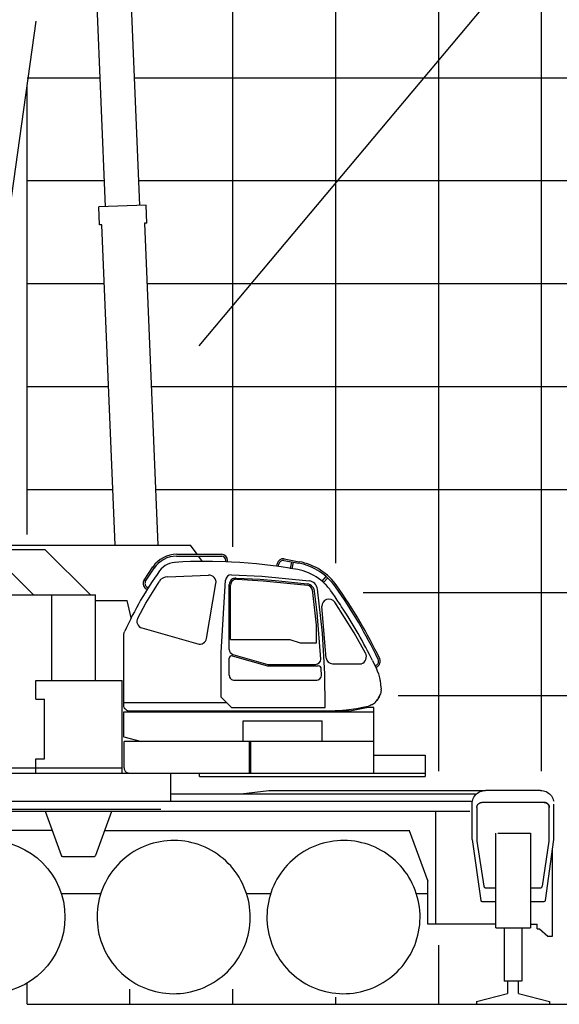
# Model space of a CAD drawing. Extents: x -435160 to 60202, y -141577 to 51651.
# Tile 4 of 41: x -419440 to -414197, y -118169 to -108606. Entities that reach past the tile are written whole.
import ezdxf

# ---------------------------------------------------------------- set-up
doc = ezdxf.new("R2010")
doc.units = 0
doc.layers.get('0').update_dxf_attribs({"linetype": 'CONTINUOUS'})

msp = doc.modelspace()

# ---------------------------------------------------------------- linework, layer by layer
at = {"color": 252, "linetype": 'Continuous'}
for p, q in [((-414368.990815, -115905.291025), (-414368.990815, -74003.836891)), ((-415368.990815, -115905.291025), (-415368.990815, -81119.180652)), ((-416368.990815, -113883.734566), (-416368.990815, -88234.550789)), ((-417368.990815, -113724.11729), (-417368.990815, -94696.186671)), ((-419368.990815, -109168.790641), (-418659.376809, -109168.790641)), ((-418329.094957, -109168.790641), (-309368.990815, -109168.790641)), ((-419368.990815, -110168.790641), (-418617.467534, -110168.790641)), ((-418287.185681, -110168.790641), (-309368.990815, -110168.790641)), ((-419368.990815, -111168.790641), (-418617.587306, -111168.790641)), ((-418203.231719, -111168.790641), (-309368.990815, -111168.790641)), ((-419368.990815, -112168.790641), (-418575.678031, -112168.790641)), ((-418161.322444, -112168.790641), (-309368.990815, -112168.790641)), ((-419368.990815, -113168.790641), (-418533.768755, -113168.790641)), ((-418119.413168, -113168.790641), (-309368.990815, -113168.790641)), ((-416101.545603, -114168.790641), (-309368.990815, -114168.790641)), ((-415764.198702, -115168.790641), (-309368.990815, -115168.790641)), ((-415368.990815, -118168.790641), (-415368.990815, -117594.842092)), ((-418368.990815, -118168.790641), (-418368.990815, -118021.266571)), ((-417368.990815, -118168.790641), (-417368.990815, -118021.266571)), ((-416368.990815, -118168.790641), (-416368.990815, -118098.962408))]:
    msp.add_line(p, q, dxfattribs=at)
at = {"color": 151, "linetype": 'Continuous'}
for p, q in [((-387090.533273, -75295.917899), (-417698.825284, -111773.46001)), ((-420760.136015, -113710.062153), (-417780.99084, -113710.062153)), ((-420550.013956, -113750.66225), (-419195.693897, -113750.66225)), ((-418753.694376, -114192.66225), (-419195.693584, -113750.66225)), ((-417914.204744, -113798.250385), (-417479.115803, -113798.250385)), ((-417714.849579, -113798.250385), (-417780.99084, -113710.062153)), ((-417915.040742, -113816.250385), (-417476.014412, -113816.250385)), ((-417663.003485, -113867.37842), (-417701.349561, -113816.250385)), ((-417567.59665, -113867.502094), (-417629.043793, -113867.125141)), ((-417438.064283, -113870.805733), (-417567.59665, -113867.502094)), ((-417382.332734, -113873.213276), (-417438.064283, -113870.805733)), ((-417438.042084, -113870.806692), (-417438.042084, -113857.250802)), ((-417420.045502, -113871.584125), (-417420.045502, -113857.320686)), ((-416941.712137, -113914.142812), (-416935.794344, -113882.837811)), ((-416925.812477, -113916.098564), (-416921.218034, -113891.794241)), ((-416872.160749, -113858.25029), (-416727.061849, -113885.323179)), ((-416869.195436, -113842.55436), (-416724.223435, -113869.603434)), ((-416808.380697, -113934.995371), (-416796.540264, -113872.359735)), ((-416792.625666, -113937.716966), (-416780.825041, -113875.291918)), ((-419305.392794, -114192.66225), (-419555.166938, -113942.888072)), ((-418231.038738, -114048.475013), (-418145.321571, -113920.406992)), ((-418216.154691, -114058.714708), (-418126.27758, -113923.556193)), ((-416737.988862, -113947.15517), (-416809.309346, -113934.834952)), ((-418215.030521, -114271.242336), (-418086.442457, -114064.156063)), ((-418002.537121, -114015.360335), (-417604.949949, -114000.095904)), ((-417625.697016, -114615.80349), (-417533.615567, -114081.552603)), ((-417484.043793, -114751.723388), (-417439.05201, -114049.239894)), ((-417382.199609, -113997.618502), (-417087.39678, -114009.408444)), ((-417336.134609, -114028.382), (-417102.92514, -114041.020762)), ((-417331.671597, -114040.80898), (-417073.358797, -114056.652678)), ((-417102.92514, -114041.020762), (-416922.455114, -114055.825671)), ((-417087.39678, -114009.408444), (-416627.00443, -114057.133282)), ((-417073.358797, -114056.652678), (-416639.299033, -114099.070259)), ((-416922.455114, -114055.825671), (-416647.059375, -114086.102468)), ((-416502.076714, -114058.499939), (-416461.024435, -114014.027548)), ((-416489.033121, -114070.907056), (-416447.648178, -114026.074512)), ((-418214.649029, -114130.565756), (-418201.802686, -114139.108453)), ((-418204.717246, -114115.555081), (-418192.20794, -114123.873408)), ((-417404.043793, -114722.098968), (-417404.043793, -114092.710507)), ((-417391.043793, -114627.125141), (-417391.043793, -114096.651139)), ((-416557.043793, -114487.614444), (-416596.40698, -114141.291559)), ((-416549.619895, -114363.869403), (-416575.053492, -114157.182656)), ((-416499.220921, -114563.228716), (-416546.754391, -114137.766984)), ((-421717.990815, -114192.66225), (-418704.290803, -114192.66225)), ((-419127.290803, -115024.16225), (-419127.290803, -114192.66225)), ((-418704.290803, -115024.16225), (-418704.290803, -114192.66225)), ((-418704.290803, -114247.062275), (-418395.120875, -114247.062275)), ((-418356.219572, -114413.915027), (-418395.120875, -114247.062275)), ((-418293.438684, -114416.939413), (-418215.030521, -114271.242335)), ((-416189.708127, -114559.415826), (-416379.131027, -114264.276275)), ((-416514.403103, -114815.385041), (-416549.619895, -114363.869404)), ((-416460.824087, -114806.085431), (-416503.332811, -114306.505026)), ((-418252.896898, -114513.11775), (-417710.154511, -114668.738422)), ((-416557.043793, -114657.125141), (-416557.043793, -114487.614444)), ((-416476.5259, -114959.814361), (-416499.220921, -114563.228716)), ((-416080.287085, -114757.824702), (-416189.708127, -114559.415827)), ((-418429.043793, -115267.125202), (-418429.043793, -114590.067646)), ((-417391.043793, -114627.125141), (-416816.043714, -114627.125141)), ((-416816.043714, -114627.125141), (-416716.044279, -114657.125141)), ((-416716.044279, -114657.125141), (-416557.043793, -114657.125141)), ((-417484.043793, -115184.225264), (-417484.043793, -114751.723388)), ((-417404.043793, -114972.324144), (-417404.043793, -114808.352215)), ((-417375.75487, -114783.44389), (-417031.007174, -114882.164692)), ((-417368.077474, -114769.882283), (-417028.999069, -114867.513319)), ((-416012.342374, -114829.541556), (-416041.854806, -114771.323313)), ((-417031.007174, -114882.164692), (-416540.019443, -114882.164692)), ((-417028.999069, -114867.513319), (-416564.889527, -114867.370376)), ((-416508.009614, -114970.651508), (-416510.114024, -114911.033135)), ((-416400.94927, -114861.081928), (-416119.920603, -114861.081928)), ((-415988.488814, -114880.898833), (-415976.659272, -114875.342792)), ((-415981.736796, -114895.436088), (-415969.917047, -114889.69795)), ((-419283.989655, -115024.16225), (-418443.989655, -115024.16225)), ((-419283.989655, -115204.16225), (-419283.989655, -115024.16225)), ((-418443.989655, -115922.309315), (-418443.989655, -115024.16225)), ((-417361.309548, -115022.105732), (-416554.158666, -115022.105732)), ((-416472.901299, -115287.120991), (-416476.5259, -114959.814361)), ((-415955.413221, -114957.813783), (-415944.201436, -114998.932236)), ((-415944.201436, -114998.932236), (-415940.263032, -115016.953022)), ((-415929.166108, -115117.353412), (-415929.082714, -115107.262725)), ((-419283.989655, -115204.16225), (-419198.989655, -115204.16225)), ((-419198.989655, -115784.16225), (-419198.989655, -115204.16225)), ((-417381.148041, -115287.120991), (-417484.043793, -115184.225238)), ((-415998.890717, -115330.325214), (-418430.233002, -115330.325214)), ((-418430.233002, -115330.325214), (-418430.233002, -115566.02309)), ((-418429.043793, -115237.125202), (-417431.143891, -115237.125202)), ((-418368.836398, -115319.413959), (-416215.697695, -115319.413959)), ((-417381.148012, -115287.120991), (-416472.901299, -115287.120991)), ((-416052.833155, -115285.362202), (-416215.697695, -115319.413959)), ((-416000.233002, -115285.362202), (-416052.833155, -115285.362202)), ((-416006.261567, -115253.157368), (-416015.646332, -115258.596821)), ((-416000.233002, -115330.325214), (-416000.233002, -115285.362202)), ((-415998.890717, -115922.309315), (-415998.890717, -115330.325214)), ((-417268.390717, -115616.062275), (-417268.390717, -115416.325214)), ((-417268.390717, -115416.325214), (-416500.233002, -115416.325214)), ((-416500.233002, -115616.062275), (-416500.233002, -115416.325214)), ((-418428.913969, -115569.677558), (-418255.268976, -115616.062275)), ((-415998.890717, -115616.062275), (-418425.690766, -115616.062275)), ((-418425.690766, -115871.462269), (-418425.690766, -115616.062275)), ((-417207.990815, -115922.309315), (-417207.990815, -115616.062275)), ((-417194.790619, -115922.309315), (-417194.790619, -115616.062275)), ((-419283.989655, -115922.362202), (-419283.989655, -115784.16225)), ((-419283.989655, -115784.16225), (-419198.989655, -115784.16225)), ((-415998.890717, -115748.16225), (-415498.990815, -115748.16225)), ((-415498.990815, -115748.16225), (-415498.990815, -115956.66225)), ((-423687.405537, -115872.362202), (-418443.989655, -115872.362202)), ((-425685.990815, -115922.309315), (-415498.990815, -115922.309315)), ((-417970.380341, -116194.66225), (-417970.380341, -115923.062275)), ((-417692.188507, -115956.66225), (-417692.188507, -115922.309315)), ((-417692.188507, -115956.66225), (-415498.990815, -115956.66225)), ((-417290.60016, -116126.062252), (-417018.296102, -116091.66225)), ((-417018.296102, -116091.66225), (-414930.417182, -116091.66225)), ((-414378.990815, -116091.66225), (-414913.990815, -116091.66225)), ((-417970.380341, -116126.062252), (-415010.982065, -116126.062252)), ((-423900.296209, -116194.66225), (-415041.149994, -116194.66225)), ((-421067.990815, -116275.076465), (-418067.990815, -116275.076465)), ((-415043.990815, -116567.962238), (-415043.990815, -116221.66225)), ((-414998.490815, -116257.66225), (-414998.490815, -116582.66225)), ((-414344.490815, -116207.66225), (-414948.490815, -116207.66225)), ((-414294.490815, -116582.66225), (-414294.490815, -116257.66225)), ((-414248.990815, -116567.962238), (-414248.990815, -116223.571277)), ((-423898.990815, -116291.66225), (-415066.990815, -116291.66225)), ((-419193.86159, -116291.66225), (-419037.781556, -116720.488483)), ((-418700.200043, -116720.488483), (-418544.120083, -116291.66225)), ((-415397.990815, -117391.66225), (-415397.990815, -116291.66225)), ((-419125.435164, -116479.66225), (-423675.539635, -116479.66225)), ((-418612.546476, -116479.66225), (-415648.554047, -116479.66225)), ((-415654.966407, -116479.66225), (-415475.778168, -116971.977489)), ((-415043.990815, -116567.962238), (-414960.207612, -117160.063312)), ((-414815.478608, -117424.66225), (-414815.478608, -116506.66225)), ((-414794.802338, -116506.66225), (-414477.503022, -116506.66225)), ((-414477.503022, -116506.66225), (-414477.503022, -117424.66225)), ((-414332.774018, -117160.063312), (-414248.990815, -116567.962238)), ((-414998.490815, -116582.66225), (-414931.099701, -117020.703388)), ((-414361.881928, -117020.703388), (-414294.490815, -116582.66225)), ((-414263.490815, -117505.66225), (-414263.490815, -116670.434634)), ((-419018.987702, -116733.64809), (-418718.993928, -116733.64809)), ((-415475.778168, -117391.66225), (-415475.778168, -116971.977489)), ((-414911.332612, -117037.66225), (-414815.478608, -117037.66225)), ((-414477.503022, -117037.66225), (-414381.649018, -117037.66225)), ((-419036.63304, -117091.66225), (-418647.460175, -117091.66225)), ((-417234.845761, -117091.66225), (-417001.351825, -117091.66225)), ((-415584.845761, -117091.66225), (-415475.778168, -117091.66225)), ((-414950.306244, -117168.66225), (-414815.478608, -117168.66225)), ((-414477.503022, -117168.66225), (-414342.675385, -117168.66225)), ((-414815.478608, -117391.66225), (-415475.778168, -117391.66225)), ((-414815.478608, -117424.66225), (-414477.503022, -117424.66225)), ((-414731.480073, -117424.662006), (-414731.480073, -117943.594474)), ((-414561.501557, -117424.662128), (-414561.501557, -117943.594474)), ((-414477.503022, -117391.66225), (-414413.490815, -117391.66225)), ((-414413.490815, -117435.66225), (-414413.490815, -117391.66225)), ((-414413.490815, -117435.66225), (-414388.824101, -117435.66225)), ((-414388.824101, -117435.66225), (-414307.157485, -117505.66225)), ((-414307.157485, -117505.66225), (-414263.490815, -117505.66225)), ((-414564.929291, -117943.594474), (-414731.480073, -117943.594474)), ((-414701.480561, -117943.594474), (-414701.480561, -118063.819791)), ((-414593.715424, -118063.273611), (-414593.715424, -117943.594474)), ((-419368.990815, -118168.790641), (-419368.990815, -118013.827543)), ((-415000.490815, -118142.760564), (-414701.480561, -118063.819791)), ((-414593.715424, -118063.273611), (-414292.490815, -118142.908234)), ((-415000.490815, -118142.760564), (-415000.490815, -118168.790641)), ((-415000.490815, -118168.790641), (-414292.490815, -118168.790641)), ((-414292.490815, -118142.908234), (-414292.490815, -118168.790641))]:
    msp.add_line(p, q, dxfattribs=at)
at = {"color": 161, "linetype": 'Continuous'}
for p, q in [((-418606.854594, -110422.0267), (-418792.845451, -105984.086533)), ((-418463.125743, -105970.673173), (-418277.151827, -110408.209096)), ((-418212.212738, -110405.487545), (-418671.805391, -110424.748741)), ((-418664.4777, -110599.595256), (-418671.805391, -110424.748741)), ((-418204.885048, -110580.334061), (-418212.212738, -110405.487545)), ((-418641.482261, -110598.631534), (-418664.4777, -110599.595256)), ((-418511.084458, -113710.062153), (-418641.482261, -110598.631534)), ((-418204.885048, -110580.334061), (-418227.853167, -110581.296638)), ((-418227.853167, -110581.296638), (-418096.728871, -113710.062153))]:
    msp.add_line(p, q, dxfattribs=at)
at = {"color": 10, "linetype": 'Continuous'}
msp.add_line((-419940.816217, -113326.197185), (-419279.604891, -108621.434135), dxfattribs=at)
at = {"color": 14, "linetype": 'Continuous'}
for p, q in [((-419368.990815, -113606.107209), (-419368.990815, -109257.448032)), ((-419368.990815, -118168.790641), (-419368.990815, -117964.751843)), ((-419368.990815, -118168.790641), (-309368.990815, -118168.790641))]:
    msp.add_line(p, q, dxfattribs=at)
at = {"color": 255, "linetype": 'Continuous'}
msp.add_line((-419368.990815, -118168.790641), (-309368.990815, -118168.790641), dxfattribs=at)
at = {"color": 151, "linetype": 'Continuous'}
for points in [[(-417629.047756, -113867.125117), (-417704.258637, -113867.686176), (-417779.566132, -113869.381733), (-417854.939301, -113872.216205), (-417892.641938, -113874.061664), (-417930.431977, -113876.197651)], [(-416943.961256, -113914.434655), (-416978.387787, -113909.631489), (-417058.918549, -113899.725727), (-417139.605073, -113891.128071), (-417220.420502, -113883.841938), (-417301.338959, -113877.869037), (-417382.332612, -113873.210834)], [(-416809.309326, -113934.834838), (-416817.897553, -113933.351215), (-416898.038666, -113920.84145), (-416943.961237, -113914.434524)], [(-416492.641327, -114067.474916), (-416513.833832, -114049.44643), (-416536.058686, -114032.58144), (-416559.219819, -114016.961811), (-416583.213227, -114002.66225), (-416607.928803, -113989.745258), (-416633.242524, -113978.260395), (-416659.030366, -113968.244037), (-416685.167817, -113959.71767), (-416711.529145, -113952.689838), (-416737.988862, -113947.15517)], [(-416453.192475, -114107.212665), (-416453.700287, -114106.610248), (-416472.577241, -114086.559955), (-416492.641327, -114067.474916)], [(-416419.780854, -114149.152973), (-416427.917084, -114138.051899), (-416436.356782, -114127.178119), (-416445.093354, -114116.539448), (-416454.120698, -114106.144184), (-416463.432221, -114096.000141), (-416473.020844, -114086.114887), (-416472.729096, -114086.415668)], [(-416326.849213, -114284.370258), (-416332.99936, -114275.070942), (-416354.348969, -114243.319965), (-416375.930268, -114211.748676), (-416397.741547, -114180.359028), (-416419.780854, -114149.152973)], [(-416041.854806, -114771.323313), (-416059.51352, -114737.14101), (-416077.418549, -114703.127338), (-416095.581391, -114669.257465), (-416114.00058, -114635.534687), (-416132.674409, -114601.961811), (-416151.600678, -114568.541767), (-416170.777924, -114535.277241), (-416190.204194, -114502.170795), (-416209.877289, -114469.225483), (-416229.795746, -114436.4435), (-416249.957612, -114403.827534), (-416270.360688, -114371.380024), (-416291.003266, -114339.103168), (-416311.883393, -114306.999286), (-416327.732026, -114283.035541)], [(-418429.043793, -114590.067646), (-418428.903718, -114584.773334), (-418428.482575, -114579.482929), (-418427.780976, -114574.219379), (-418426.800507, -114568.997822), (-418425.543183, -114563.832172), (-418424.013032, -114558.740375), (-418421.661164, -114552.348408), (-418418.885651, -114546.142963)], [(-416012.342374, -114829.541556), (-415974.549653, -114910.910175), (-415970.658784, -114919.740864), (-415966.941987, -114928.639667), (-415955.413221, -114957.813783)], [(-415942.481293, -115006.614765), (-415940.263032, -115016.953022), (-415938.461762, -115026.254536), (-415936.888276, -115035.281635), (-415936.849213, -115035.54433)], [(-415936.848953, -115035.544291), (-415934.622407, -115050.478901), (-415932.978852, -115064.262592), (-415929.082714, -115107.262725)], [(-415929.166108, -115117.353412), (-415930.187104, -115129.596454), (-415932.265229, -115141.089741)], [(-416006.261567, -115253.157368), (-415998.119721, -115247.409809), (-415990.821381, -115241.356098), (-415982.325776, -115233.106281), (-415975.101166, -115224.948139), (-415968.972016, -115217.113727)], [(-415932.265229, -115141.089741), (-415935.622895, -115153.388447), (-415939.39853, -115163.987812), (-415943.649018, -115173.987995), (-415948.076508, -115183.136738), (-415952.727387, -115191.822773), (-415957.733246, -115200.374225), (-415962.954682, -115208.551349), (-415968.972016, -115217.113727)], [(-415968.972016, -115217.113727), (-415962.954682, -115208.551349), (-415957.733246, -115200.374225), (-415952.727387, -115191.822773), (-415948.076508, -115183.136738), (-415943.649018, -115173.987995), (-415941.449067, -115168.81197)], [(-418403.737931, -115311.090588), (-418411.984589, -115304.740436), (-418416.414155, -115300.343525), (-418420.228608, -115295.476765), (-418422.656037, -115291.578693), (-418424.686249, -115287.540058), (-418427.161774, -115280.714252), (-418428.590302, -115273.844013), (-418429.043793, -115267.125202)], [(-418403.737931, -115311.090588), (-418395.538666, -115314.326069), (-418389.958588, -115315.91933), (-418368.836398, -115319.413959)], [(-416500.716125, -115319.413959), (-416374.712494, -115316.095661), (-416338.660737, -115314.248859), (-416302.540375, -115311.577534), (-416266.54477, -115308.131306), (-416166.657897, -115296.376534)], [(-416166.657897, -115296.376534), (-416104.681244, -115283.918354), (-416086.801606, -115280.111103), (-416068.997407, -115276.106952), (-416051.27353, -115271.908161)], [(-416015.646332, -115258.596821), (-416021.442475, -115261.442524), (-416027.307953, -115264.035053), (-416039.206879, -115268.465717), (-416051.27475, -115271.903522)], [(-418430.233002, -115566.02309), (-418430.196137, -115566.585468), (-418428.913969, -115569.677558)], [(-418425.690766, -115871.462269), (-418425.615204, -115874.342579), (-418424.99289, -115880.193104), (-418423.774018, -115885.839588), (-418422.018769, -115891.177173), (-418419.083222, -115897.488209), (-418415.534394, -115903.088032), (-418410.818574, -115908.67638), (-418405.630463, -115913.291828), (-418400.10373, -115916.970844), (-418393.292451, -115920.160572), (-418386.272187, -115922.166035), (-418379.143281, -115923.024463), (-418377.290742, -115923.062275)], [(-415043.990815, -116221.66225), (-415043.278901, -116208.073505), (-415041.149994, -116194.633686), (-415037.62851, -116181.490009), (-415032.751557, -116168.786518), (-415026.573823, -116156.66225), (-415019.16269, -116145.250141), (-415010.599213, -116134.675312), (-415000.978119, -116125.053364), (-414990.402924, -116116.490009), (-414978.990815, -116109.078998), (-414966.866791, -116102.901386), (-414954.16269, -116098.024921), (-414941.019135, -116094.503071), (-414927.579682, -116092.374409), (-414913.990815, -116091.66225)], [(-414378.990815, -116091.66225), (-414365.401948, -116092.374409), (-414351.962494, -116094.503071), (-414338.81894, -116098.024921), (-414326.114838, -116102.901386), (-414313.990815, -116109.078998), (-414302.578705, -116116.490009), (-414292.00351, -116125.053364), (-414282.382416, -116134.675312), (-414273.81894, -116145.250141), (-414266.407807, -116156.66225), (-414260.230073, -116168.786518), (-414255.353119, -116181.490009), (-414251.831635, -116194.633686), (-414251.467377, -116196.933922)], [(-414998.490815, -116257.66225), (-414998.412201, -116254.858723), (-414998.176362, -116252.064014), (-414997.784272, -116249.286945), (-414997.237397, -116246.536213), (-414996.536713, -116243.820484), (-414995.685151, -116241.148304), (-414994.684662, -116238.528065), (-414993.539155, -116235.968067), (-414992.252045, -116233.476307), (-414990.827241, -116231.060657), (-414989.268647, -116228.728687), (-414987.582612, -116226.487751), (-414985.773041, -116224.344929), (-414983.846284, -116222.306904), (-414981.808198, -116220.380146), (-414979.665131, -116218.570667), (-414977.424409, -116216.884205), (-414975.092377, -116215.326038), (-414972.67685, -116213.901081), (-414970.185151, -116212.613819), (-414967.625092, -116211.468281), (-414965.004975, -116210.468098), (-414962.332612, -116209.616382), (-414959.616791, -116208.915851), (-414956.866303, -116208.368702), (-414954.088959, -116207.976642), (-414951.294526, -116207.740925), (-414948.490815, -116207.66225)], [(-414344.490815, -116207.66225), (-414341.687104, -116207.740925), (-414338.89267, -116207.976642), (-414336.115326, -116208.368702), (-414333.364838, -116208.915851), (-414330.649018, -116209.616382), (-414327.976655, -116210.468098), (-414325.356537, -116211.468281), (-414322.796479, -116212.613819), (-414320.30478, -116213.901081), (-414317.889252, -116215.326038), (-414315.557221, -116216.884205), (-414313.316498, -116218.570667), (-414311.173432, -116220.380146), (-414309.135346, -116222.306904), (-414307.208588, -116224.344929), (-414305.399018, -116226.487751), (-414303.712983, -116228.728687), (-414302.154389, -116231.060657), (-414300.729584, -116233.476307), (-414299.442475, -116235.968067), (-414298.296967, -116238.528065), (-414297.296479, -116241.148304), (-414296.444916, -116243.820484), (-414295.744233, -116246.536213), (-414295.197358, -116249.286945), (-414294.805268, -116252.064014), (-414294.569428, -116254.858723), (-414294.490815, -116257.66225)], [(-414294.490815, -116257.66225), (-414294.569428, -116254.858723), (-414294.805268, -116252.064014), (-414295.197358, -116249.286945), (-414295.744233, -116246.536213), (-414296.444916, -116243.820484), (-414297.296479, -116241.148304), (-414298.296967, -116238.528065), (-414299.442475, -116235.968067), (-414300.729584, -116233.476307), (-414302.154389, -116231.060657), (-414303.712983, -116228.728687), (-414305.399018, -116226.487751), (-414307.208588, -116224.344929), (-414309.135346, -116222.306904), (-414311.173432, -116220.380146), (-414313.316498, -116218.570667), (-414315.557221, -116216.884205), (-414317.889252, -116215.326038), (-414320.30478, -116213.901081), (-414322.796479, -116212.613819), (-414325.356537, -116211.468281), (-414327.976655, -116210.468098), (-414330.649018, -116209.616382), (-414333.364838, -116208.915851), (-414336.115326, -116208.368702), (-414338.89267, -116207.976642), (-414341.687104, -116207.740925), (-414344.490815, -116207.66225)], [(-417291.069428, -116964.969623), (-417308.23935, -116935.196064), (-417326.766083, -116906.247211), (-417346.609955, -116878.184955), (-417367.72873, -116851.068989), (-417390.077241, -116824.957416), (-417413.607758, -116799.90572), (-417438.270234, -116775.967548), (-417464.011933, -116753.193867), (-417490.777924, -116731.633381), (-417518.511078, -116711.331989), (-417547.152192, -116692.333088), (-417576.640229, -116674.677265), (-417606.912201, -116658.402057), (-417637.903657, -116643.542316), (-417669.548066, -116630.129719), (-417701.77829, -116618.19289), (-417734.525361, -116607.757343), (-417767.719575, -116598.845234), (-417801.289765, -116591.475666), (-417835.164643, -116585.664387), (-417869.271576, -116581.423725), (-417903.538178, -116578.762836), (-417937.890961, -116577.687275), (-417972.256806, -116578.19936), (-418006.562348, -116580.298115), (-418040.734345, -116583.978901), (-418074.699921, -116589.234028), (-418108.386445, -116596.052143), (-418141.72226, -116604.41872), (-418174.636078, -116614.315937), (-418207.057709, -116625.722736), (-418238.917817, -116638.614643), (-418270.148652, -116652.964191), (-418300.683442, -116668.740803), (-418330.457001, -116685.910786), (-418359.405854, -116704.437519), (-418387.46811, -116724.281391), (-418414.584076, -116745.400165), (-418440.695649, -116767.748676), (-418465.747346, -116791.279255), (-418489.685517, -116815.941669), (-418512.459199, -116841.683369), (-418534.019684, -116868.44936), (-418554.321076, -116896.182514), (-418573.319977, -116924.823688), (-418590.9758, -116954.311725), (-418607.251008, -116984.583698), (-418622.110749, -117015.575031), (-418635.523346, -117047.219501), (-418647.460175, -117079.449726), (-418657.895722, -117112.196857), (-418666.807831, -117145.390949), (-418674.177399, -117178.961201), (-418679.988679, -117212.836078), (-418684.22934, -117246.943012), (-418686.890229, -117281.209614), (-418687.96579, -117315.562397), (-418687.453705, -117349.928242), (-418685.354951, -117384.233784), (-418681.674164, -117418.405781), (-418676.419037, -117452.371357), (-418669.600922, -117486.05788), (-418661.234345, -117519.393696), (-418651.337128, -117552.307514), (-418639.930329, -117584.729145), (-418627.038422, -117616.589252), (-418612.688874, -117647.820087), (-418596.912263, -117678.354877)], [(-415641.069428, -116964.969623), (-415658.23935, -116935.196064), (-415676.766205, -116906.247211), (-415696.609955, -116878.184955), (-415717.728608, -116851.068989), (-415740.077241, -116824.957416), (-415763.607758, -116799.90572), (-415788.270356, -116775.967548), (-415814.011811, -116753.193867), (-415840.777924, -116731.633381), (-415868.511078, -116711.331989), (-415897.152192, -116692.333088), (-415926.640229, -116674.677265), (-415956.912201, -116658.402057), (-415987.903657, -116643.542316), (-416019.548188, -116630.129719), (-416051.778412, -116618.19289), (-416084.525483, -116607.757343), (-416117.719575, -116598.845234), (-416151.289887, -116591.475666), (-416185.164643, -116585.664387), (-416219.271576, -116581.423725), (-416253.538178, -116578.762836), (-416287.890961, -116577.687275), (-416322.256928, -116578.19936), (-416356.562348, -116580.298115), (-416390.734223, -116583.978901), (-416424.699799, -116589.234028), (-416458.386567, -116596.052143), (-416491.72226, -116604.41872), (-416524.636078, -116614.315937), (-416557.057709, -116625.722736), (-416588.917817, -116638.614643), (-416620.14853, -116652.964191), (-416650.683442, -116668.740803), (-416680.456879, -116685.910786), (-416709.405854, -116704.437519), (-416737.46811, -116724.281391), (-416764.584076, -116745.400165), (-416790.695649, -116767.748676), (-416815.747407, -116791.279255), (-416839.685639, -116815.941669), (-416862.459076, -116841.683369), (-416884.019623, -116868.44936), (-416904.321137, -116896.182514), (-416923.319916, -116924.823688), (-416940.975678, -116954.311725), (-416957.251069, -116984.583698), (-416972.110688, -117015.575031), (-416985.523285, -117047.219501), (-416997.460053, -117079.449726), (-417007.8956, -117112.196857), (-417016.807709, -117145.390949), (-417024.177338, -117178.961201), (-417029.988617, -117212.836078), (-417034.22934, -117246.943012), (-417036.890229, -117281.209614), (-417037.965912, -117315.562397), (-417037.453705, -117349.928242), (-417035.355073, -117384.233784), (-417031.674164, -117418.405781), (-417026.419037, -117452.371357), (-417019.600922, -117486.05788), (-417011.234467, -117519.393696), (-417001.337006, -117552.307514), (-416989.930268, -117584.729145), (-416977.038422, -117616.589252), (-416962.688813, -117647.820087), (-416946.912201, -117678.354877)], [(-419037.781556, -116720.488483), (-419035.568451, -116724.831928), (-419032.370331, -116728.511005), (-419028.377137, -116731.307026), (-419023.826142, -116733.053974), (-419018.987702, -116733.64809)], [(-418718.993928, -116733.64809), (-418714.155488, -116733.053974), (-418709.604462, -116731.307026), (-418705.611298, -116728.511005), (-418702.413178, -116724.831928), (-418700.200043, -116720.488483)], [(-418596.912263, -117678.354877), (-418579.74228, -117708.128437), (-418561.215546, -117737.077289), (-418541.371674, -117765.139545), (-418520.2529, -117792.255512), (-418497.904389, -117818.367084), (-418474.37381, -117843.418842), (-418449.711396, -117867.356952), (-418423.969697, -117890.130634), (-418397.203705, -117911.691059), (-418369.470551, -117931.992573), (-418340.829438, -117950.991352), (-418311.341401, -117968.647236), (-418281.069428, -117984.922504), (-418250.077973, -117999.782123), (-418218.433564, -118013.194721), (-418186.203339, -118025.131611), (-418153.456269, -118035.567158), (-418120.262055, -118044.479267), (-418086.691865, -118051.848774), (-418052.816987, -118057.660053), (-418018.710053, -118061.900776), (-417984.443451, -118064.561664), (-417950.090668, -118065.637226), (-417915.724824, -118065.125141), (-417881.419282, -118063.026386), (-417847.247284, -118059.3456), (-417813.281708, -118054.090473), (-417779.595185, -118047.272358), (-417746.259369, -118038.905781), (-417713.345551, -118029.008564), (-417680.92392, -118017.601703), (-417649.063813, -118004.709858), (-417617.832978, -117990.360248), (-417587.298188, -117974.583637), (-417557.524628, -117957.413715), (-417528.575776, -117938.886982), (-417500.51352, -117919.04311), (-417473.397553, -117897.924335), (-417447.285981, -117875.575825), (-417422.234223, -117852.045307), (-417398.296113, -117827.382831), (-417375.522431, -117801.641132), (-417353.962006, -117774.875141), (-417333.660492, -117747.141987), (-417314.661713, -117718.500873), (-417297.005951, -117689.012836), (-417280.730561, -117658.740864), (-417265.870942, -117627.749409), (-417252.458344, -117596.104999), (-417240.521576, -117563.874775), (-417230.08603, -117531.127704), (-417221.17392, -117497.933491), (-417213.804291, -117464.3633), (-417207.993012, -117430.488422), (-417203.752289, -117396.381489), (-417201.091401, -117362.114887), (-417200.015717, -117327.762104), (-417200.527924, -117293.396259), (-417202.626557, -117259.090717), (-417206.307465, -117224.91872), (-417211.562592, -117190.953144), (-417218.380707, -117157.26662), (-417226.747162, -117123.930805), (-417236.644623, -117091.016987), (-417248.051362, -117058.595417), (-417260.943207, -117026.735248), (-417275.292817, -116995.504413), (-417291.069428, -116964.969623)], [(-416946.912201, -117678.354877), (-416929.74228, -117708.128437), (-416911.215424, -117737.077289), (-416891.371674, -117765.139545), (-416870.253022, -117792.255512), (-416847.904389, -117818.367084), (-416824.373871, -117843.418842), (-416799.711274, -117867.356952), (-416773.969819, -117890.130634), (-416747.203705, -117911.691059), (-416719.470551, -117931.992573), (-416690.829438, -117950.991352), (-416661.341401, -117968.647236), (-416631.069428, -117984.922504), (-416600.077973, -117999.782123), (-416568.433442, -118013.194721), (-416536.203217, -118025.131611), (-416503.456147, -118035.567158), (-416470.262055, -118044.479267), (-416436.691742, -118051.848774), (-416402.816987, -118057.660053), (-416368.710053, -118061.900776), (-416334.443451, -118064.561664), (-416300.090668, -118065.637226), (-416265.724701, -118065.125141), (-416231.419282, -118063.026386), (-416197.247407, -118059.3456), (-416163.28183, -118054.090473), (-416129.595063, -118047.272358), (-416096.259369, -118038.905781), (-416063.345551, -118029.008564), (-416030.92392, -118017.601703), (-415999.063813, -118004.709858), (-415967.8331, -117990.360248), (-415937.298188, -117974.583637), (-415907.52475, -117957.413715), (-415878.575776, -117938.886982), (-415850.51352, -117919.04311), (-415823.397553, -117897.924335), (-415797.285981, -117875.575825), (-415772.234223, -117852.045307), (-415748.295991, -117827.382831), (-415725.522553, -117801.641132), (-415703.962006, -117774.875141), (-415683.660492, -117747.141987), (-415664.661713, -117718.500873), (-415647.005951, -117689.012836), (-415630.730561, -117658.740864), (-415615.870942, -117627.749409), (-415602.458344, -117596.104999), (-415590.521576, -117563.874775), (-415580.08603, -117531.127704), (-415571.17392, -117497.933491), (-415563.804291, -117464.3633), (-415557.993012, -117430.488422), (-415553.752289, -117396.381489), (-415551.091401, -117362.114887), (-415550.015717, -117327.762104), (-415550.527924, -117293.396259), (-415552.626557, -117259.090717), (-415556.307465, -117224.91872), (-415561.562592, -117190.953144), (-415568.380707, -117157.26662), (-415576.747162, -117123.930805), (-415586.644623, -117091.016987), (-415598.051362, -117058.595417), (-415610.943207, -117026.735248), (-415625.292817, -116995.504413), (-415641.069428, -116964.969623)], [(-414931.099701, -117020.703388), (-414930.753022, -117022.441242), (-414930.253998, -117024.141559), (-414929.606049, -117025.791035), (-414928.814545, -117027.376606), (-414927.886323, -117028.886005), (-414926.827729, -117030.30727), (-414925.647553, -117031.62923), (-414924.355073, -117032.841572), (-414922.960541, -117033.934711), (-414921.474213, -117034.900104), (-414919.908784, -117035.730182), (-414918.275483, -117036.418354), (-414916.587983, -117036.959369), (-414914.859467, -117037.348835), (-414913.102631, -117037.583759), (-414911.332612, -117037.66225)], [(-414381.649018, -117037.66225), (-414379.878998, -117037.583759), (-414378.122162, -117037.348835), (-414376.393647, -117036.959369), (-414374.706147, -117036.418354), (-414373.072846, -117035.730182), (-414371.507416, -117034.900104), (-414370.021088, -117033.934711), (-414368.626557, -117032.841572), (-414367.334076, -117031.62923), (-414366.153901, -117030.30727), (-414365.095307, -117028.886005), (-414364.167084, -117027.376606), (-414363.37558, -117025.791035), (-414362.727631, -117024.141559), (-414362.228608, -117022.441242), (-414361.881928, -117020.703388)], [(-414960.207612, -117160.063312), (-414959.091401, -117163.440082), (-414956.862885, -117166.212421), (-414953.806244, -117168.029804), (-414950.306244, -117168.66225)], [(-414342.675385, -117168.66225), (-414339.175385, -117168.029804), (-414336.118744, -117166.212421), (-414333.890229, -117163.440082), (-414332.774018, -117160.063312)]]:
    msp.add_lwpolyline(points, dxfattribs=at)
msp.add_circle((-419744.117193, -117321.608666), 743.914767, dxfattribs=at)
for centre, radius, start, end in [((-417914.204744, -114077.939067), 279.688682, 90, 146.205222), ((-417479.115803, -113857.320686), 59.070301, 0, 90), ((-417915.040742, -114077.252954), 261.002569, 90, 146.377064), ((-417918.145813, -114076.258276), 200.435151, 87.911009, 144.216612), ((-417479.042501, -113857.250802), 41.000417, 0, 90), ((-416879.851026, -113899.663977), 58.09518, 79.4312, 169.295313), ((-416879.877583, -113899.609162), 42.072626, 79.431146, 169.295235), ((-416829.747045, -114436.88556), 561.039447, 35.057905, 79.458505), ((-416829.796754, -114437.061692), 577.195392, 35.069521, 79.440594), ((-415381.320561, -115904.756471), 3327.556512, 144.216612, 155.902437), ((-418181.921007, -114081.349987), 59.104276, 146.205222, 236.376469), ((-418182.015871, -114081.41619), 40.99776, 146.377064, 236.377243), ((-417998.568858, -114118.720259), 103.436072, 92.198658, 148.162217), ((-417602.276956, -114069.718387), 69.673776, 350.220798, 92.198658), ((-417383.987771, -114052.766579), 55.17706, 88.14285, 176.335397), ((-417339.620885, -114092.710507), 64.422908, 86.897896, 180), ((-417335.096693, -114096.651139), 55.9471, 86.490142, 180), ((-416655.968531, -114167.139561), 81.525355, 0, 83.726141), ((-416637.575987, -114147.913761), 91.386648, 6.374769, 84.081787), ((-416653.170329, -114156.059303), 58.067979, 0, 84.418612), ((-420507.885978, -117018.75833), 5054.898622, 25.79951, 35.065948), ((-420537.620761, -117036.304127), 5105.306401, 25.829019, 35.035358), ((-416436.000939, -114300.775834), 67.575178, 32.692669, 184.863517), ((-418234.425734, -114448.69775), 67.015821, 151.712693, 254.002333), ((-417691.637972, -114604.438158), 66.913231, 254.010802, 350.220798), ((-417354.319197, -114722.098968), 49.724596, 180, 253.937273), ((-416143.36389, -114792.611098), 72.033163, 288.09443, 28.876414), ((-417379.160396, -114808.352215), 24.883397, 74.020582, 180), ((-416564.905088, -114816.84723), 50.523148, 270.017647, 0), ((-416400.94927, -114800.990751), 60.091177, 184.863517, 270), ((-415994.419596, -114837.361641), 41.928414, 295.061208, 25.794873), ((-415994.338212, -114837.280526), 57.819787, 294.980687, 26.776648), ((-416540.019443, -114912.088736), 29.924044, 0, 90), ((-417354.152003, -114972.21382), 49.891912, 179.999921, 270), ((-416558.044836, -114972.052239), 50.053493, 270, 0)]:
    msp.add_arc(centre, radius, start, end, dxfattribs=at)

doc.saveas('drawing.dxf')
